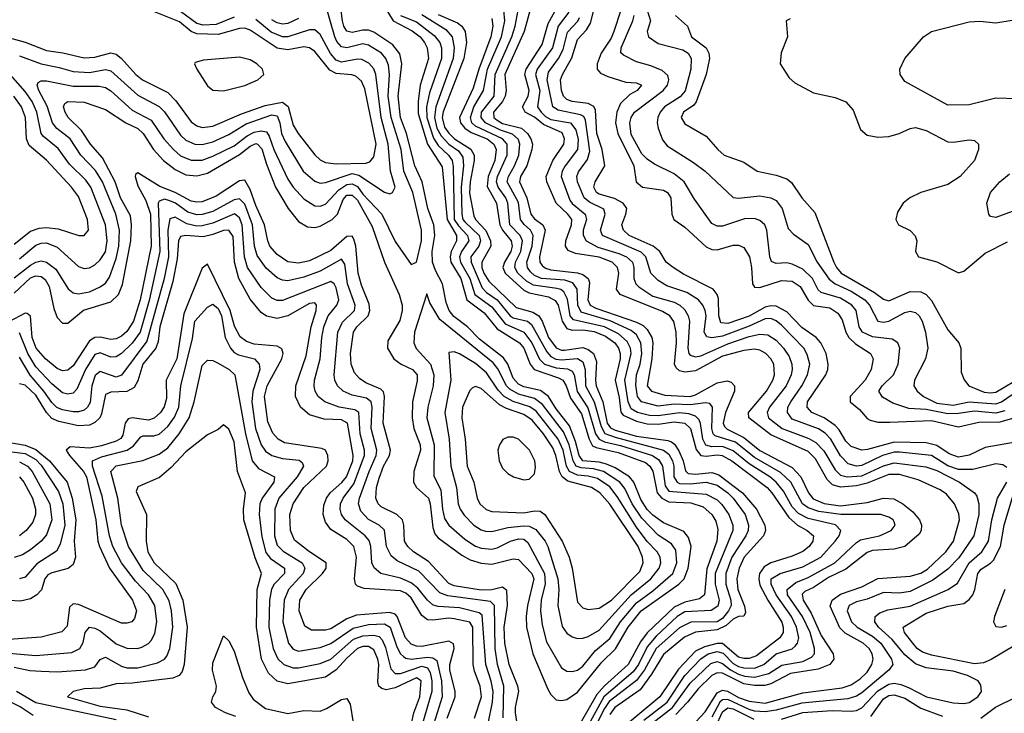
# Model space of a CAD drawing. Header units: inches. Extents: x 884549 to 1028252, y 526810 to 653624.
# Tile 251 of 256: x 911730 to 915401, y 606968 to 609555. Entities that reach past the tile are written whole.
import ezdxf

# ---------------------------------------------------------------- set-up
doc = ezdxf.new("R2010")
doc.units = ezdxf.units.IN
doc.header["$MEASUREMENT"] = 0
doc.layers.add('A9610', color=7, linetype='Continuous')

msp = doc.modelspace()

# ---------------------------------------------------------------- linework, layer by layer
at = {"layer": 'A9610', "color": 5}
for points, elevation in [([(911710, 608535.3), (911770, 608591.9), (911790, 608599), (911810, 608596.5), (911825.3, 608585.3), (911840, 608560), (911857.3, 608477.3), (911870, 608444.4), (911890, 608423.6), (911910, 608422.9), (911968.4, 608471.6), (912070, 608502.5), (912098.8, 608530), (912113.1, 608566.9), (912144, 608730), (912147.5, 608790), (912143.3, 608823.3), (912105.6, 608890), (912085.6, 608950), (912038.9, 609038.9), (911994.6, 609090), (911960.8, 609140.8), (911911.3, 609190), (911899.5, 609210), (911892.9, 609230), (911898.3, 609241.7), (911909.9, 609250.1), (911970, 609246.9), (912050, 609220.3), (912125.3, 609170), (912170, 609148.5), (912190.8, 609130.8), (912229.1, 609070), (912265.7, 609030), (912310, 608995.6), (912350, 608976.3), (912390, 608972.8), (912430, 608982.8), (912550, 609052.2), (912590, 609082.4), (912610, 609092.4), (912616.6, 609090), (912633, 609073), (912650, 609016.4), (912684, 608930), (912730.8, 608850), (912770, 608801.5), (912802.8, 608782.8), (912830, 608779.9), (912850, 608784.8), (912895.6, 608810), (912915.3, 608830), (912936.1, 608883.9), (912950, 608900.4), (912970, 608899.8), (912990, 608881.3), (913043.9, 608783.9), (913090.6, 608650.6), (913144.3, 608530), (913155.7, 608490), (913156.1, 608470), (913147.4, 608432.6), (913102.9, 608357.1), (913101.5, 608330), (913125.4, 608290), (913152.1, 608270), (913194.8, 608250), (913211.8, 608230), (913212.1, 608207.9), (913195.1, 608130), (913193.4, 608070), (913199.9, 608030), (913222.7, 607970), (913224.5, 607950), (913199, 607870), (913198.2, 607830), (913209.6, 607810), (913254.1, 607770), (913260.5, 607750), (913270, 607660.7), (913278.2, 607638.2), (913290, 607622.4), (913378.3, 607558.3), (913410, 607540.2), (913450, 607528.2), (913490, 607525), (913570, 607544.9), (913590, 607542.1), (913639.9, 607490), (913646.4, 607470), (913623.4, 607370), (913618.5, 607330), (913620.2, 607290), (913642.8, 607190), (913698.9, 607058.9), (913710, 607038.6), (913730, 607018.9), (913750, 607016.2), (913770, 607020.3), (913810, 607046.9), (913901.1, 607158.9), (913950.9, 607209.1), (913999.2, 607290), (914047.4, 607350), (914187.8, 607450), (914208, 607470), (914222.9, 607510), (914233.2, 607590), (914223.7, 607623.7), (914206.2, 607646.2), (914130, 607678.7), (914090, 607707.2), (914070, 607728.8), (914045.8, 607765.8), (914020.4, 607830), (914003.4, 607850), (913950, 607883.1), (913917.4, 607897.4), (913890, 607904.6), (913830, 607910), (913815.7, 607930), (913802.2, 607982.2), (913780, 608040), (913730, 608103.4), (913702, 608150), (913671.4, 608171.4), (913610, 608186.1), (913590, 608195.2), (913570, 608217.5), (913550.3, 608270.3), (913534.4, 608294.4), (913443.9, 608363.9), (913399.9, 608410), (913348.4, 608448.4), (913331.1, 608470), (913319.9, 608500.1), (913306.7, 608570), (913279.9, 608619.9), (913269.1, 608650), (913268.4, 608690), (913278.3, 608750), (913273.7, 608790), (913251.3, 608850), (913230.9, 608950), (913202.7, 609010), (913172.3, 609130), (913149.6, 609190), (913141.7, 609270), (913155.1, 609390), (913147.6, 609427.6), (913120.9, 609460.9), (913050, 609507.4), (913030, 609515), (913010, 609515.2), (912970, 609506.6), (912950, 609511.2), (912938.2, 609530), (912933.2, 609550), (912918.4, 609670)], 2720), ([(911670, 609493.7), (911750.9, 609470.9), (911830, 609439.9), (911891.1, 609431.1), (911970, 609411.9), (912010, 609415.1), (912070, 609431.2), (912090, 609426.3), (912110.2, 609410.2), (912163.3, 609350), (912188.2, 609330), (912282.6, 609282.6), (912311.9, 609251.9), (912370, 609173.3), (912390, 609159.1), (912410, 609152.8), (912450, 609157.1), (912556.7, 609203.3), (912645.5, 609234.5), (912710, 609246.5), (912730.7, 609230.7), (912750, 609160.9), (912768.3, 609130), (912830, 609050.1), (912850, 609032.1), (912870, 609021.9), (912910, 609017), (913020.9, 609019.1), (913035.5, 609024.5), (913050, 609042.7), (913058.8, 609090), (913016.8, 609296.8), (913004.8, 609324.8), (912983.7, 609343.7), (912968.9, 609348.9), (912910, 609354.2), (912886, 609366), (912830, 609435.8), (912810, 609449.2), (912790, 609453.2), (912730, 609442), (912690, 609448.3), (912590, 609515.6), (912570, 609522.4), (912550, 609522.3), (912470, 609499.2), (912390, 609502), (912370, 609510.8), (912326, 609546), (912226.7, 609586.7)], 2780), ([(911710, 608592.1), (911770, 608639.8), (911790, 608650.7), (911810, 608655.4), (911830, 608650.4), (911864.9, 608624.9), (911910.8, 608550.8), (911930, 608536), (911950, 608532.8), (911990, 608540.4), (912030, 608558.2), (912050, 608571.8), (912065.3, 608594.7), (912090, 608664), (912099.8, 608710), (912102.2, 608770), (912089.1, 608830), (912038.6, 608950), (912012.7, 608992.7), (911958.5, 609050), (911918.9, 609110), (911868.6, 609148.6), (911853, 609170), (911832.1, 609232.1), (911802.1, 609290), (911795.3, 609310), (911799.6, 609320.4), (911810, 609327), (911830, 609326.4), (911930, 609306.5), (912026.2, 609306.2), (912050, 609301.9), (912070, 609289.7), (912150, 609217.3), (912220, 609180), (912267.6, 609110), (912303.3, 609070), (912330, 609046.9), (912370, 609030.7), (912410, 609031.2), (912450, 609045.4), (912530, 609084), (912578.2, 609121.8), (912604.4, 609135.6), (912630, 609140.5), (912650, 609135.9), (912660.4, 609120.4), (912677.1, 609070), (912730, 608960.4), (912750, 608930.6), (912790, 608886.7), (912830, 608859.9), (912850, 608859.1), (912870, 608867.3), (912919.4, 608920.6), (912950, 608940.6), (912970, 608943), (912990, 608932.4), (913010, 608904.4), (913080.4, 608830), (913130, 608727.1), (913190, 608641.3), (913210, 608650.4), (913227.6, 608730), (913227.9, 608770), (913195.8, 608910), (913162.4, 608990), (913152.4, 609070), (913114.8, 609190), (913103.8, 609270), (913109, 609350), (913105, 609385), (913094.7, 609410), (913078.5, 609430), (913030, 609460.1), (913010, 609464.1), (912950, 609449.9), (912930, 609453.4), (912912.6, 609472.6), (912904.6, 609490), (912870.8, 609610.8)], 2740), ([(912530, 609564), (912462.9, 609537.1), (912414.2, 609534.2), (912390, 609540.4), (912330, 609584.9)], 2760), ([(913087.6, 609607.6), (913122.2, 609550), (913193.6, 609513.6), (913222.9, 609490), (913239.2, 609470), (913249.5, 609449.5), (913254.5, 609410), (913223.4, 609310), (913215.2, 609250), (913215.2, 609204.8), (913250.2, 609090.2), (913305.4, 609005.4), (913324.2, 608810), (913358.4, 608750), (913358.1, 608730), (913339.1, 608690), (913335.3, 608670), (913337.7, 608650), (913374.5, 608590), (913396.7, 608510), (913461.3, 608461.3), (913510, 608401.8), (913593.4, 608350), (913610, 608329.9), (913633.2, 608270), (913648.1, 608250), (913739.4, 608219.4), (913755.4, 608210), (913767.4, 608190), (913783.1, 608143.1), (913824.7, 608084.7), (913853.8, 607990), (913866.1, 607966.1), (913879.5, 607959.5), (913961.1, 607941.1), (914063.2, 607903.2), (914079.7, 607890), (914090.9, 607870.9), (914107.2, 607790), (914124.3, 607770), (914150, 607757.1), (914232.9, 607752.9), (914278.5, 607738.5), (914310.6, 607710), (914324.9, 607684.9), (914333.3, 607653.3), (914329.1, 607610), (914292.3, 607507.7), (914282.9, 607410), (914265.2, 607394.8), (914210, 607382.4), (914170, 607363.8), (914070, 607268.5), (914045.1, 607234.9), (913998.1, 607150), (913910, 607071.3), (913881.5, 607038.5), (913820.1, 606930)], 2680), ([(914057.4, 606942.6), (914143.6, 607010), (914210, 607109.8), (914270, 607171.3), (914297.4, 607190), (914330, 607199.1), (914352.3, 607192.3), (914390, 607153.8), (914410, 607143.5), (914430, 607138), (914470, 607137.1), (914504.9, 607150), (914550, 607189.8), (914610, 607209.1), (914621.6, 607218.4), (914630.2, 607229.8), (914635.1, 607250), (914626.6, 607290), (914607.5, 607330), (914549.9, 607410.1), (914531.7, 607450), (914531.5, 607470), (914565.5, 607490), (914650, 607514.4), (914716.9, 607550), (914770.7, 607610), (914785.6, 607630), (914791.9, 607650), (914771.2, 607671.2), (914670, 607694.4), (914633.6, 607713.6), (914610, 607738.6), (914577.3, 607797.3), (914551, 607830), (914527.1, 607850), (914450, 607898.3), (914390, 607947.2), (914350, 607962.7), (914310, 607961.8), (914287.9, 607967.9), (914277.4, 607990), (914268.9, 608048.9), (914262.9, 608062.9), (914250, 608076), (914224.9, 608084.9), (914190, 608089.3), (914110, 608077.1), (914078.3, 608078.3), (914034, 608090), (914010, 608103.9), (913998.7, 608130), (913985.9, 608210), (914009.8, 608310), (914007.3, 608330), (913995.3, 608355.3), (913962.8, 608382.8), (913910, 608409.3), (913795.3, 608435.3), (913782.6, 608450), (913772.9, 608512.9), (913759.4, 608539.4), (913748.1, 608548.1), (913732.2, 608552.2), (913645.2, 608565.2), (913619.6, 608579.6), (913587.2, 608610), (913576.6, 608630), (913578.9, 608650), (913597.9, 608690), (913605.2, 608730), (913596.5, 608750), (913557.1, 608790), (913550.4, 608870), (913542.2, 608890), (913513.7, 608930), (913507.8, 608950), (913511.7, 608970), (913547.8, 609050), (913548, 609090), (913530.2, 609110), (913430, 609157.6), (913415.7, 609170), (913410.4, 609190), (913423.8, 609230), (913459.2, 609290), (913474.7, 609370), (913526.5, 609490), (913539.4, 609550), (913535.3, 609590)], 2560), ([(914070, 606916.4), (914163.8, 606990), (914230, 607080.9), (914306.4, 607153.6), (914330, 607161.8), (914350, 607154.6), (914380.4, 607130), (914410, 607114.6), (914433.2, 607106.8), (914470, 607102.7), (914523.1, 607116.9), (914571.6, 607148.4), (914650, 607161.8), (914682.7, 607177.3), (914693.5, 607190), (914693.7, 607210), (914676.8, 607270), (914649, 607330), (914593.2, 607410), (914591.3, 607430), (914623.5, 607456.5), (914670, 607475.1), (914769.5, 607530), (914850, 607605.8), (914865, 607615), (914935.6, 607630), (914978.8, 607650), (914994.5, 607670), (914990, 607682.9), (914986.6, 607690), (914970, 607699.9), (914940.7, 607710), (914790.9, 607709.1), (914710, 607721), (914670, 607734.1), (914649, 607750), (914604.5, 607830), (914566.9, 607866.9), (914470, 607922.6), (914399, 607979), (914322.5, 608002.5), (914315.8, 608010), (914310.6, 608030), (914313, 608110), (914303.6, 608123.6), (914286.6, 608126.6), (914230, 608118.4), (914170, 608120.5), (914110, 608113.5), (914048.6, 608130), (914033.2, 608150), (914027.7, 608192.3), (914030.2, 608230), (914042.8, 608270), (914049, 608310), (914046.1, 608350), (914030, 608379.1), (914010, 608395.6), (913931.5, 608431.5), (913824, 608464), (913810.6, 608490), (913808.9, 608550), (913792.9, 608572.9), (913763, 608583), (913675.4, 608590), (913650, 608601.3), (913634.3, 608614.3), (913623.5, 608630), (913621.2, 608650), (913640.7, 608710), (913644.4, 608750), (913634.7, 608770), (913610.8, 608790.8), (913597.8, 608810), (913590, 608873.2), (913548.1, 608950), (913552, 608970), (913575.2, 609010), (913591.1, 609050), (913594.9, 609090), (913590, 609106.1), (913589, 609109), (913568, 609128), (913523.1, 609143.1), (913466.5, 609170), (913450.6, 609190), (913451.5, 609210), (913498.5, 609270), (913502.9, 609350), (913564.9, 609490), (913577.2, 609530), (913588.4, 609590)], 2540), ([(913638.7, 609610), (913611.3, 609510), (913539, 609350), (913544.1, 609290), (913540.5, 609270), (913530, 609249.5), (913497.1, 609210), (913498.4, 609190), (913510, 609180), (913530, 609167.6), (913600.6, 609150), (913623.4, 609130), (913635.9, 609110), (913641.7, 609090), (913640, 609070), (913620.3, 609010), (913597.3, 608970), (913593.6, 608950), (913621, 608890), (913635.3, 608830), (913650, 608811.9), (913680.9, 608790), (913689.2, 608770), (913668, 608670), (913669.4, 608650), (913677.9, 608637.9), (913690, 608627.5), (913710, 608621.5), (913810, 608611.2), (913830, 608605.1), (913850.1, 608590.1), (913854.7, 608574.7), (913848.3, 608510), (913856.8, 608490), (913878.4, 608478.4), (914030, 608427.3), (914054.1, 608414.1), (914070, 608399.3), (914086.5, 608370), (914090.4, 608350), (914086.6, 608290), (914070, 608190), (914085.6, 608170), (914135.1, 608155.1), (914230, 608149.8), (914250, 608156.1), (914330, 608201), (914368.3, 608208.3), (914382.8, 608202.8), (914395.5, 608190), (914395.3, 608170), (914361.3, 608090), (914352.8, 608050), (914357.5, 608037.5), (914367.4, 608027.4), (914430, 607996.9), (914490, 607947.9), (914610, 607884.9), (914642.1, 607850), (914670.7, 607790), (914688.1, 607768.1), (914730, 607751), (914790, 607742.2), (914890, 607754.9), (914950, 607770.6), (914988.5, 607768.5), (915023.2, 607750), (915060.1, 607720.1), (915084.6, 607690), (915092.1, 607670), (915091, 607650), (915083.2, 607636.8), (915030, 607590.5), (914990, 607580.7), (914910, 607575.6), (914890, 607568.5), (914810, 607505.3), (914745.7, 607474.3), (914690, 607437.3), (914657.2, 607422.8), (914647, 607413), (914651.7, 607390), (914681.5, 607341.5), (914718.2, 607258.2), (914762.7, 607190), (914764.8, 607170), (914750.4, 607150), (914706.4, 607133.6), (914603.5, 607116.5), (914530, 607078), (914507.6, 607072.4), (914470, 607071.9), (914430, 607078.7), (914350, 607118.4), (914330, 607119.9), (914310.8, 607109.2), (914259.7, 607060.3), (914220.2, 607010), (914176, 606964)], 2520), ([(914199.2, 606880.8), (914285.9, 606974.1), (914330, 607044.3), (914350, 607054.9), (914369.1, 607050.9), (914410, 607027.7), (914450, 607013.3), (914510, 607006.4), (914650, 607044.3), (914796.2, 607063.8), (914830, 607074.9), (914863.5, 607096.5), (914890, 607122), (914907.6, 607150), (914911.6, 607170), (914908.3, 607190), (914896.6, 607210), (914874.9, 607230), (914807.7, 607267.7), (914787.5, 607287.5), (914752, 607368), (914759.1, 607390), (914790, 607412.1), (914870, 607439.8), (914930, 607470.9), (915050, 607479.2), (915090, 607491.2), (915114.5, 607505.5), (915183.4, 607570), (915212, 607610), (915233.4, 607690), (915231.6, 607711.6), (915215.4, 607750), (915185.9, 607785.9), (915162.2, 607802.2), (915079.5, 607839.5), (915010, 607858.8), (914970, 607858.4), (914890, 607826), (914850, 607817.1), (914790, 607811.4), (914760.8, 607820.8), (914740.5, 607840.5), (914697.1, 607917.1), (914670, 607944.9), (914530, 608006.6), (914449.1, 608070), (914447, 608090), (914514.2, 608170), (914538.4, 608210), (914544.8, 608230), (914541.4, 608270), (914530.6, 608290.6), (914511.9, 608310), (914490, 608322.2), (914470, 608326.2), (914430, 608321.6), (914350, 608299.7), (914250, 608245.9), (914210, 608240.8), (914190, 608245.5), (914177.1, 608257.1), (914171.6, 608270), (914178.7, 608350), (914177.4, 608390), (914168.7, 608428.7), (914153.8, 608450), (914126.5, 608466.5), (913968.9, 608530), (913955.4, 608550), (913963.6, 608610), (913959.4, 608630), (913939.5, 608650), (913890, 608669.2), (913802.6, 608682.6), (913774.4, 608694.4), (913765.3, 608710), (913766.5, 608730), (913788, 608790), (913788.3, 608810), (913773.2, 608830), (913730.2, 608870), (913695.8, 608950), (913692.5, 608970), (913718.1, 609030), (913758.2, 609090), (913761.9, 609110), (913752.3, 609132.3), (913683.3, 609163.3), (913650, 609190.5), (913614.9, 609210), (913604.4, 609230), (913625.4, 609270), (913629.5, 609290), (913613.6, 609350), (913618.4, 609370), (913677.7, 609462.3), (913699.8, 609540.2), (913739.3, 609610)], 2480), ([(913777, 609583), (913737.6, 609530), (913716.7, 609450), (913659.4, 609370), (913652.9, 609350), (913669, 609290), (913661, 609230), (913674, 609210), (913690, 609194), (913710, 609182.8), (913784, 609170), (913804.1, 609144.1), (913811.8, 609108.2), (913809.9, 609070), (913763.6, 609010), (913752, 608990), (913748.8, 608970), (913781.8, 608881.8), (913789.7, 608869.7), (913838.3, 608830), (913842.9, 608810), (913831.4, 608770), (913830.6, 608750.6), (913841.8, 608730), (913885.9, 608705.9), (913963.3, 608683.3), (913992.4, 608670), (914014.3, 608650), (914020.2, 608630), (914020.4, 608590), (914027.5, 608570), (914038.7, 608558.7), (914090, 608524), (914170, 608501), (914191.8, 608490), (914210, 608473), (914222.4, 608450), (914226.7, 608430), (914221.5, 608330), (914224.8, 608310), (914230, 608304), (914250, 608297.6), (914270, 608301.2), (914370, 608346.3), (914450, 608373.7), (914490, 608382.4), (914519.1, 608379.1), (914550, 608359.9), (914578.3, 608330), (914598.4, 608298.4), (914608.3, 608270), (914609.6, 608250), (914606.9, 608230), (914587.9, 608190), (914525.3, 608110), (914516.6, 608090), (914522.1, 608070), (914572.8, 608030), (914672.6, 607992.6), (914698.4, 607978.4), (914727.6, 607947.6), (914770, 607876.5), (914790, 607856.6), (914815.3, 607850), (914870, 607854.1), (914950, 607891), (914990, 607902.2), (915107.8, 607887.8), (915150, 607873.7), (915233.9, 607830), (915290.3, 607790.3), (915298.6, 607778.6), (915305.4, 607750), (915305.5, 607710), (915287, 607630), (915231.7, 607548.3), (915190, 607505.9), (915134.9, 607465.1), (915050, 607423.1), (915010, 607415.9), (914950, 607418.5), (914890, 607393.9), (914850, 607384.1), (914822.7, 607370), (914815.2, 607350), (914831.5, 607310), (914852.1, 607290), (914910, 607255.8), (914941.2, 607230), (914980.3, 607170), (914985.1, 607150), (914971.8, 607130), (914870, 607045.3), (914850, 607032.8), (914817.3, 607022.7), (914645.8, 607005.8), (914550, 606980.1), (914510, 606974.5), (914470, 606976.7), (914450, 606983.2), (914370, 607019.9), (914350, 607018.7), (914340.7, 607010), (914310, 606954.3)], 2460), ([(915450, 607981.2), (915330, 607959.3), (915270, 607930.4), (915230, 607923.1), (915195.5, 607935.5), (915150, 607967), (915110, 607977.5), (914990, 607978.9), (914891.5, 607951.5), (914870, 607949.6), (914830, 607963.8), (914810, 607983.7), (914785.3, 608025.3), (914770, 608041.5), (914730, 608069.7), (914683.8, 608090), (914665.9, 608110), (914666.9, 608130), (914735.6, 608230), (914743.3, 608250), (914744.8, 608270), (914736.5, 608310), (914716.8, 608350), (914700.1, 608370), (914646.4, 608406.5), (914590, 608465.2), (914550, 608486.5), (914530, 608487.8), (914510, 608482.4), (914450, 608448.6), (914370, 608421.8), (914344.5, 608424.5), (914336.7, 608450), (914335.3, 608515.3), (914330.5, 608530.5), (914315.8, 608550), (914205.3, 608605.3), (914166, 608630), (914140.7, 608650), (914116.2, 608690), (914092.4, 608710), (914003, 608750), (913981.2, 608770), (913974.7, 608790), (913990.3, 608830), (913993.3, 608850), (913979.9, 608870), (913948.3, 608888.3), (913890, 608903.5), (913880.1, 608910), (913870.9, 608930), (913876, 608950), (913912, 609010), (913901.5, 609070), (913881.4, 609130), (913877.1, 609217.1), (913870.8, 609230.8), (913850, 609241.5), (913790, 609250), (913770, 609257.5), (913758.1, 609270), (913750.6, 609290), (913747, 609330), (913753.6, 609350), (913788.2, 609411.8), (913810, 609481.2), (913843.2, 609516.8), (913858.4, 609541.6), (913875.1, 609610)], 2420), ([(913970.7, 609590), (913945.1, 609510), (913934.7, 609485.3), (913898, 609430), (913883.3, 609390), (913882.9, 609370), (913895.6, 609355.6), (913922.6, 609342.6), (913990, 609322.1), (914030, 609318.8), (914048.6, 609310), (914032.1, 609290), (914004.5, 609275.5), (913970, 609241.8), (913956.1, 609210), (913951.4, 609170), (913960.3, 609130), (914020.2, 609010), (914028.1, 608950), (914052.5, 608930), (914130, 608918.4), (914145.2, 608910), (914157.7, 608890), (914160.9, 608830), (914168.6, 608810), (914210, 608780.4), (914290, 608707.7), (914310, 608697.4), (914330, 608696.2), (914390, 608713.7), (914410, 608713.4), (914430, 608704.8), (914450.6, 608670.6), (914458.5, 608630), (914462.3, 608570), (914470, 608556.7), (914490, 608555.8), (914570, 608581.8), (914610, 608579.1), (914640.2, 608560.2), (914670, 608508.8), (914689.5, 608489.5), (914750, 608480.1), (914780.6, 608460.6), (914796, 608436), (914810.2, 608390), (914821.7, 608370), (914846.3, 608346.3), (914901.9, 608310), (914912.4, 608290), (914904.4, 608250), (914882.4, 608210), (914825.7, 608150), (914826.3, 608130), (914861.6, 608101.6), (914890, 608067.8), (914901, 608061), (914930, 608054.4), (914974.1, 608054.1), (915130, 608060.7), (915230, 608036.2), (915306.1, 608053.9), (915385.3, 608054.7), (915450, 608074.4)], 2380), ([(914063.3, 609610), (914082, 609550), (914069.1, 609510), (914074.6, 609490), (914110, 609465.5), (914202.6, 609442.6), (914222.5, 609430), (914233.6, 609410), (914232.1, 609370), (914211.1, 609288.9), (914192.6, 609267.4), (914134.6, 609230), (914118.2, 609210), (914109.4, 609190), (914106.9, 609170), (914110.6, 609150.6), (914126.6, 609106.6), (914143.7, 609083.7), (914242.6, 609022.6), (914285.9, 608990), (914390, 608891.3), (914410, 608889), (914490, 608897.7), (914530, 608890.8), (914550, 608880.5), (914572.2, 608850), (914595.4, 608775.4), (914614.5, 608754.5), (914670, 608715.8), (914703.4, 608650), (914747.7, 608587.7), (914769.9, 608570), (914830, 608542.3), (914881.3, 608510), (914898.4, 608490), (914930, 608430.5), (914950, 608426.3), (914970, 608430.6), (915030, 608462.5), (915050, 608467.4), (915070, 608462.5), (915084.1, 608450), (915095.2, 608430), (915107.5, 608390), (915116.2, 608330), (915107.7, 608290), (915066.5, 608210), (915064.1, 608190), (915075.9, 608170), (915100.2, 608150), (915150, 608125.3), (915210, 608117.8), (915270.4, 608129.6), (915370, 608122.9), (915390.3, 608129.7), (915450, 608170.6)], 2340), ([(911730, 609419.2), (911810, 609389.5), (911876.8, 609376.8), (911930, 609361), (911990, 609357.2), (912050, 609368.5), (912070, 609363.8), (912170, 609273.2), (912250.5, 609230.5), (912270.4, 609210.4), (912330, 609124.1), (912350, 609104.9), (912383.1, 609090), (912410, 609089.2), (912450, 609099.4), (912510, 609126.6), (912574, 609166), (912670, 609199.7), (912690, 609195.5), (912700.3, 609170), (912706, 609130), (912720.4, 609100.4), (912787.5, 608990), (912830, 608952.5), (912850, 608945.2), (912870, 608947.8), (912970, 608980.6), (912994.8, 608974.8), (913090, 608911.6), (913110, 608905.1), (913120.4, 608910), (913130.3, 608930), (913113, 608990), (913104.5, 609090), (913078.4, 609190), (913058.5, 609350), (913050, 609371.6), (913032.3, 609392.3), (913005.6, 609405.6), (912990, 609407), (912930, 609396.4), (912910, 609404.1), (912888.8, 609428.8), (912850, 609499.9), (912830, 609516.1), (912810, 609517.1), (912730, 609490.7), (912710, 609490.7), (912668.3, 609508.3), (912610, 609555.2)], 2760), ([(912770, 609559.5), (912730, 609540.2), (912710, 609538.3), (912690, 609542.8), (912670, 609554.6)], 2740), ([(913149.5, 609570), (913210, 609547), (913275.9, 609495.9), (913296.4, 609470), (913303.2, 609450), (913303.1, 609410), (913258.1, 609281.9), (913246.9, 609230), (913247.7, 609190), (913272.3, 609112.3), (913290, 609085.9), (913329.4, 609050), (913342.5, 609030), (913346.7, 609006.7), (913350, 608810), (913365.5, 608785.5), (913399.7, 608750), (913404.1, 608730), (913377.1, 608690), (913370, 608670), (913374, 608650), (913407.9, 608590), (913427.5, 608530), (913490, 608483.4), (913540.5, 608420.5), (913610, 608389.4), (913639.9, 608350), (913668.6, 608288.6), (913686.4, 608270), (913730, 608256.2), (913772.7, 608252.7), (913790, 608244), (913797.7, 608230), (913808.7, 608168.7), (913847.8, 608107.8), (913877, 608010), (913890, 607990), (913910, 607980.3), (913970, 607966.9), (914089.3, 607929.3), (914112.9, 607912.9), (914127.1, 607890), (914136, 607816), (914150, 607796.7), (914290, 607786.1), (914330, 607764.7), (914347.5, 607747.5), (914373.4, 607710), (914389.4, 607670), (914388.6, 607650), (914322.8, 607490), (914323.4, 607450), (914337.8, 607390), (914332.5, 607367.5), (914308.7, 607351.3), (914210, 607346.6), (914181.4, 607330), (914103.5, 607256.5), (914070, 607215.7), (914037, 607150), (914017.4, 607122.6), (913907.9, 607030), (913850, 606923.4)], 2660), ([(913230, 609573.6), (913318.4, 609518.4), (913342.6, 609490), (913350.4, 609450), (913346.5, 609410), (913281.1, 609230), (913276.4, 609190), (913285.3, 609150), (913301.4, 609121.4), (913330, 609090.9), (913366.1, 609066.1), (913382.4, 609042.4), (913385.1, 609010), (913376.4, 608930), (913378.4, 608830), (913382.7, 608810), (913390, 608800.4), (913443.4, 608750), (913448.3, 608730), (913441.7, 608710), (913412.7, 608670), (913413.4, 608650), (913454.4, 608554.4), (913470, 608537.9), (913510.2, 608510), (913559.3, 608450), (913570, 608443.3), (913623.4, 608430), (913638.6, 608418.6), (913695.8, 608315.8), (913710, 608299.3), (913729.3, 608289.3), (913750, 608286.9), (913810, 608291.9), (913830, 608279.2), (913838.9, 608250), (913840.1, 608190), (913871.4, 608130), (913898.1, 608038.1), (913912, 608012), (913950, 607997.4), (914130.1, 607950.1), (914150, 607934.3), (914164.3, 607910), (914169.1, 607890), (914169, 607850), (914181.1, 607830), (914190, 607825.6), (914230, 607823.9), (914290, 607830.2), (914330, 607818.8), (914370, 607790.6), (914390.5, 607770), (914434.7, 607710), (914447.1, 607670), (914446.1, 607650), (914437.7, 607630), (914384.9, 607550), (914362.6, 607490), (914362.7, 607450), (914382, 607390), (914382.6, 607370), (914373.3, 607350), (914350, 607322.2), (914330, 607309.6), (914232.3, 607307.7), (914190, 607286.9), (914103.6, 607210), (914059.2, 607130), (914029.6, 607090.4), (913928.1, 607011.9), (913910, 606986.6), (913871.8, 606910)], 2640), ([(913290, 609573.4), (913362.6, 609542.6), (913379.1, 609530), (913390.5, 609510), (913395.7, 609470), (913386.1, 609410), (913308.7, 609211.3), (913304.7, 609190), (913313.7, 609153.7), (913330, 609131), (913350.7, 609110.7), (913412.1, 609072.1), (913424.2, 609050), (913424.8, 609030), (913409, 608950), (913407.7, 608907.7), (913423.6, 608823.6), (913429.9, 608810), (913468.1, 608768.1), (913486, 608730), (913486.6, 608710), (913452.7, 608650), (913453.7, 608630), (913461, 608610), (913479.3, 608579.3), (913581.6, 608481.6), (913643.7, 608463.7), (913665.6, 608450), (913678.1, 608430), (913701.8, 608370), (913730, 608330.9), (913750, 608321.8), (913761.8, 608321.8), (913830, 608331.8), (913850, 608325.4), (913869.9, 608310), (913880.3, 608280.3), (913876.6, 608210), (913879.9, 608190), (913903.8, 608130), (913920.7, 608050), (913932.8, 608032.8), (913950, 608023.8), (914030, 608001.3), (914146, 607986), (914160.2, 607980.2), (914172, 607972), (914187.6, 607947.6), (914203.8, 607910), (914212.8, 607872.8), (914222.8, 607862.8), (914250, 607860.3), (914310, 607866), (914337.1, 607857.1), (914424.4, 607790), (914477.7, 607730), (914508.6, 607670), (914510.3, 607650), (914502.8, 607630), (914431, 607550), (914412.5, 607510), (914403.8, 607470), (914407.2, 607430), (914432, 607368), (914435.5, 607344.5), (914429.9, 607330.1), (914410, 607329.1), (914390, 607319.4), (914364, 607296), (914330, 607279.8), (914250, 607270.4), (914208.1, 607251.9), (914130, 607187.4), (914085.9, 607114.1), (914043.9, 607056.1), (913948.7, 606990), (913930, 606964.3)], 2620), ([(913490, 609558.5), (913494, 609530), (913487, 609490), (913441.7, 609370), (913421.1, 609298.9), (913370.2, 609190), (913374, 609170), (913389.3, 609150), (913413.9, 609133.9), (913473.5, 609110), (913498.4, 609090), (913506.7, 609070), (913501.3, 609030), (913477.3, 608970), (913473.2, 608933.2), (913507.4, 608870), (913520.4, 608790), (913530.3, 608770), (913562.4, 608730), (913565.8, 608710), (913560.8, 608690), (913537.1, 608650), (913532, 608630), (913540.7, 608610), (913610, 608545.9), (913630, 608536), (913701.1, 608521.1), (913727.1, 608507.1), (913737.2, 608490), (913752.8, 608430), (913770, 608403.3), (913790, 608397), (913830, 608398.2), (913871.4, 608391.4), (913914.5, 608374.5), (913948.4, 608350), (913962.4, 608330), (913968.5, 608310), (913968.3, 608290), (913950.6, 608210), (913965.4, 608145.4), (913971.4, 608091.4), (913980.6, 608080.6), (914030, 608057.1), (914070, 608047.7), (914110, 608046.2), (914170, 608055.2), (914210, 608049.7), (914230.8, 608030), (914252.6, 607952.6), (914269.4, 607930), (914290, 607926.7), (914330, 607931.9), (914349.2, 607929.2), (914384.9, 607910), (914516.6, 607810), (914534.8, 607790), (914597.9, 607697.9), (914630, 607670.2), (914666.6, 607650), (914689.9, 607630), (914687.1, 607610), (914673.9, 607590), (914650, 607571.2), (914610, 607553.8), (914530, 607529.8), (914505.9, 607514.1), (914488.4, 607490), (914485.4, 607470), (914490, 607445.6), (914519, 607390), (914571.4, 607308.6), (914577.1, 607290), (914576.7, 607270), (914564.5, 607250), (914477.5, 607182.5), (914450, 607172.9), (914430, 607172.2), (914410, 607178), (914350, 607229), (914330, 607228.5), (914283.1, 607216.9), (914250, 607200.6), (914186.6, 607133.4), (914116.7, 607030), (913990, 606924.3)], 2580), ([(915410, 607884.8), (915395, 607895), (915370, 607898.7), (915283.1, 607876.9), (915230, 607877.9), (915190, 607891.7), (915130, 607929.3), (915010, 607942.3), (914990, 607941.5), (914947.4, 607930), (914870, 607892.2), (914849.4, 607889.4), (914818.9, 607898.9), (914790, 607927.8), (914754.2, 607990), (914733.3, 608013.3), (914708.5, 608028.5), (914610, 608065.6), (914592.8, 608090), (914594.5, 608110), (914605, 608130), (914646.2, 608190), (914667.5, 608230), (914676, 608270), (914666.5, 608306.5), (914653, 608330), (914570, 608416.2), (914550, 608431.7), (914530, 608439.9), (914510, 608439.1), (914450, 608411.4), (914350, 608374.6), (914310, 608368.5), (914292, 608372), (914282.6, 608390), (914289.1, 608450), (914285.8, 608470), (914277.1, 608490), (914260.4, 608510), (914217.8, 608537.8), (914142.4, 608562.4), (914110, 608581.6), (914083, 608610), (914065.1, 608670), (914047.2, 608687.2), (913903.4, 608750), (913895.6, 608770), (913912.9, 608830), (913907.9, 608847.9), (913854, 608874), (913834.2, 608890), (913810.2, 608950), (913807.8, 608970), (913813.3, 608986.7), (913846.7, 609033.3), (913855.5, 609064.5), (913839.8, 609179.8), (913833, 609193), (913820.4, 609200.4), (913737.5, 609217.5), (913717.9, 609230), (913697, 609330), (913701.6, 609358.4), (913739, 609410), (913756.7, 609443.3), (913772.2, 609507.8), (913810.7, 609549.2), (913817.4, 609562.6)], 2440), ([(915403.2, 608096.8), (915370, 608087.2), (915290, 608095.2), (915230, 608085.8), (915190, 608085.1), (915110, 608100.9), (915044.5, 608104.5), (914985, 608125), (914946.6, 608146.6), (914933, 608170), (914946, 608190), (914987.5, 608230), (915004.8, 608270), (915010.9, 608330), (915004.2, 608350), (914983.3, 608363.3), (914910, 608372.3), (914872.3, 608390), (914859.6, 608410), (914848.3, 608470), (914832.8, 608490), (914790, 608516.3), (914718, 608538), (914707.4, 608547.4), (914685.6, 608590), (914650, 608624.3), (914610, 608643.3), (914590, 608647.7), (914550, 608646), (914533, 608653), (914526.3, 608670), (914516.1, 608770), (914508.1, 608790), (914490, 608806.1), (914470, 608813), (914431.9, 608811.9), (914350, 608784.7), (914330, 608784.4), (914310, 608794.7), (914245.9, 608885.9), (914207.5, 608950), (914170, 608980.3), (914096.4, 609016.4), (914070, 609034.6), (914050, 609054.3), (914010, 609126.7), (914005.2, 609170), (914010.3, 609190), (914022.8, 609210), (914129, 609290), (914145.2, 609310), (914150.6, 609330), (914147, 609347), (914124.9, 609364.9), (914083, 609383), (914030, 609398), (913981.7, 609421.7), (913971.5, 609431.5), (913972.9, 609450), (914016.5, 609550), (914020.9, 609570)], 2360), ([(914175.4, 609570), (914219.8, 609530), (914234.7, 609490), (914290, 609450), (914299.9, 609430), (914301.5, 609410), (914289, 609350), (914251.7, 609248.3), (914243.8, 609236.2), (914204.5, 609210), (914196.2, 609190), (914210, 609166.6), (914290, 609120.5), (914332.5, 609070), (914356.2, 609050), (914430, 609023.2), (914479.7, 608990), (914550, 608974.9), (914590, 608961.2), (914608.1, 608948.1), (914646.5, 608890), (914695.1, 608835.1), (914765.6, 608650), (914775.4, 608630), (914792.9, 608610), (914917.3, 608537.3), (914950, 608512.6), (914970, 608506), (915050, 608540.6), (915090, 608539.4), (915110, 608529.9), (915130, 608508), (915190, 608398), (915231.6, 608350), (915239.3, 608330), (915240.2, 608240.2), (915251.6, 608211.6), (915269, 608189), (915325.7, 608165.7), (915350, 608162.7), (915370, 608165.8), (915470, 608225.1)], 2320), ([(914602.8, 609557.2), (914587.8, 609550), (914593, 609490), (914568.5, 609431.5), (914565.1, 609390), (914598.3, 609338.3), (914619.6, 609319.6), (914690, 609281.5), (914770, 609264.2), (914810, 609247.9), (914837.3, 609217.3), (914864.5, 609144.5), (914890, 609124.4), (914930, 609116.1), (914970, 609119.3), (915008.5, 609130), (915050, 609149.2), (915070, 609152), (915110, 609140.9), (915190, 609099.5), (915210, 609097.3), (915270, 609106.9), (915290, 609103.6), (915305.1, 609090), (915305.1, 609070), (915289.7, 609030), (915236.1, 608970), (915190, 608939.5), (915090, 608910.6), (915048.6, 608890), (915023.5, 608870), (915003.3, 608836.7), (914996.8, 608810), (915006, 608790), (915050, 608768.6), (915068.3, 608748.3), (915074.6, 608730), (915069.8, 608689.8), (915080.5, 608670), (915150, 608651.8), (915230, 608610.4), (915250, 608617.5), (915330, 608684.6), (915413.2, 608726.8)], 2280), ([(915450, 609259.3), (915370, 609261.4), (915270, 609237.4), (915190, 609235.5), (915030, 609323.5), (915013.3, 609350), (915011.6, 609370), (915029.6, 609410), (915099.7, 609490), (915130, 609510.2), (915270, 609546.3), (915310, 609549), (915370, 609542.7), (915430, 609552.7)], 2260), ([(911730, 608663.1), (911790, 608713.6), (911810, 608721.6), (911830, 608722.1), (911870, 608706.9), (911950, 608634.8), (911970, 608626.8), (911990, 608629.6), (912010, 608640.7), (912030, 608659.6), (912050, 608688.9), (912056.8, 608730), (912049.7, 608790), (911995.1, 608930), (911976.3, 608956.3), (911916, 609016), (911874, 609074), (911818.4, 609118.4), (911810.4, 609130.4), (911794.3, 609210), (911776.6, 609250), (911750, 609287), (911677, 609370)], 2760), ([(911710, 608717.3), (911770, 608766.1), (911802.2, 608777.8), (911830, 608780.1), (911874.2, 608774.2), (911950.5, 608749.5), (911970.4, 608749.6), (911986.3, 608770), (911983.4, 608810), (911950, 608895.3), (911923.7, 608930), (911830, 609030.4), (911765.3, 609085.3), (911756, 609110), (911751.5, 609190), (911736.3, 609230), (911708.4, 609270)], 2780), ([(913591.5, 606890), (913578.7, 606970), (913578.5, 606990), (913591, 607051), (913587.5, 607070), (913554.4, 607150), (913538.9, 607230), (913536, 607290), (913548.3, 607370), (913546.6, 607426.6), (913530, 607438.5), (913490, 607428.7), (913450, 607427.5), (913350, 607443.5), (913330, 607452.1), (913254.8, 607534.8), (913198.2, 607570), (913176.8, 607590), (913164.3, 607610), (913162.9, 607670), (913157.6, 607690), (913136.2, 607710), (913078.2, 607738.2), (913066.6, 607750), (913058.1, 607770), (913060.8, 607810), (913070, 607844.8), (913086.8, 607890), (913108.4, 607930), (913113.2, 607950), (913085.6, 608050), (913090.3, 608150), (913086.7, 608166.7), (913076.9, 608176.9), (913021.2, 608201.2), (912997.2, 608217.2), (912977.9, 608237.9), (912965.8, 608270), (912963.4, 608310), (912974.2, 608390), (912987.5, 608410), (913028.8, 608450), (913035.7, 608470), (913033.4, 608493.4), (913004.2, 608564.2), (912991.8, 608610), (912983.2, 608710), (912976.3, 608736.3), (912970, 608747.3), (912950, 608745.7), (912890, 608694.1), (912810, 608655.9), (912770, 608646.4), (912730, 608651.3), (912690, 608679.2), (912662.9, 608710), (912654.7, 608730), (912643.4, 608790), (912610, 608861.6), (912590, 608922), (912570, 608955.8), (912550, 608954.2), (912463, 608897), (912410, 608876), (912390, 608874.3), (912370, 608878.5), (912310, 608909.7), (912252.2, 608932.2), (912170, 608983), (912162.5, 608977.5), (912160.7, 608970), (912170, 608934.6), (912200.9, 608880.9), (912218.2, 608830), (912220, 608710), (912179.9, 608510), (912154.1, 608430), (912130, 608391.6), (912110, 608374.4), (912090, 608364.5), (912070, 608362.4), (912030, 608371.1), (912010.1, 608370.1), (911990, 608357.4), (911930, 608263.9), (911910, 608247.4), (911890, 608245.5), (911870, 608254), (911825.8, 608290), (911791.9, 608330), (911776.7, 608370), (911770, 608449.2), (911758.6, 608458.6), (911750, 608460.8), (911690, 608427.9)], 2680), ([(915481.8, 608858.2), (915370, 608816.9), (915350, 608820.9), (915342.9, 608830), (915336.3, 608870), (915349.8, 608910), (915383.8, 608950), (915420.5, 608979.5)], 2260), ([(913532.1, 606952.1), (913534.6, 607070), (913511.3, 607150), (913502.5, 607210), (913500.9, 607370), (913484.8, 607384.8), (913326.1, 607406.1), (913297.1, 607417.1), (913217.9, 607497.9), (913137.4, 607537.4), (913115.5, 607555.5), (913097.4, 607590), (913090.8, 607650.8), (913070.7, 607670), (913030, 607691.6), (913001.6, 607721.6), (912993, 607750), (912997.4, 607770), (913032.5, 607870), (913058.7, 607930), (913061.6, 607950), (913041.1, 608030), (913044.6, 608110), (913039.9, 608130), (913022.9, 608142.9), (912970, 608154.6), (912936.1, 608170), (912914.6, 608190), (912905.2, 608210), (912902.6, 608230), (912916.7, 608390), (912933.8, 608426.2), (912978.2, 608470), (912980.6, 608490), (912952.8, 608570), (912942.6, 608642.6), (912930, 608661.9), (912850, 608617.2), (912790, 608594.1), (912730, 608580.9), (912710, 608583), (912690, 608592.2), (912648.6, 608628.6), (912615.2, 608675.2), (912605.4, 608710), (912597.9, 608790), (912570, 608867.2), (912550, 608886.5), (912530, 608882.3), (912450, 608839), (912410, 608827.9), (912390, 608827), (912357.3, 608837.3), (912310.5, 608870.5), (912290, 608879.6), (912270, 608884.8), (912250, 608877.8), (912246.9, 608870), (912253.2, 608690), (912212.9, 608507.1), (912179, 608390), (912150, 608348), (912110, 608309.7), (912090, 608297.9), (912070, 608296.6), (912030, 608313), (912010, 608306.5), (911975.7, 608250), (911943.5, 608176.5), (911930, 608162), (911910, 608157.8), (911890, 608163.7), (911850, 608197.2), (911790, 608260.8), (911760.3, 608310), (911730, 608386.8)], 2660), ([(913476.3, 606930), (913492.5, 607010), (913495.4, 607050), (913488.4, 607088.4), (913468.1, 607150), (913453.9, 607333.9), (913443.6, 607343.6), (913370, 607361.8), (913290, 607366.4), (913271.4, 607371.4), (913250, 607390.1), (913214.6, 607434.6), (913190, 607454.8), (913150, 607472.9), (913077.1, 607490), (913051.3, 607511.3), (913043.4, 607530), (913039, 607590), (913032.7, 607612.7), (913018.7, 607630), (912944, 607690), (912930.5, 607710), (912925.3, 607730), (912926.8, 607750), (912935.7, 607770), (912975.5, 607824.5), (913015.8, 607930), (913015.3, 607950), (912999.2, 608010), (912994.9, 608090), (912980.1, 608100.1), (912921.8, 608110), (912868.1, 608130), (912843.3, 608150), (912831.4, 608170), (912828.1, 608188.1), (912829.4, 608210), (912850.3, 608290), (912856.5, 608370), (912864.2, 608410), (912879.6, 608450), (912913, 608490), (912919.7, 608510), (912910, 608554.4), (912902, 608570), (912890, 608578.5), (912710, 608507.3), (912690, 608507.8), (912670, 608516.6), (912630, 608556.4), (912579.8, 608630), (912568.4, 608670), (912559.6, 608790), (912550, 608816), (912530.7, 608830.7), (912450, 608796.5), (912410, 608785.9), (912390, 608784.9), (912353, 608793), (912310, 608818.2), (912290, 608812.1), (912282.6, 608770), (912284.5, 608670), (912268.6, 608590), (912204.4, 608355.6), (912110, 608229.3), (912090, 608221.7), (912030, 608242.3), (912012.1, 608227.9), (911998.9, 608190), (911992.7, 608127.3), (911983.1, 608110), (911970, 608098.5), (911950, 608092.1), (911930, 608092.1), (911890, 608099.9), (911869.1, 608109.1), (911850, 608127.3), (911820, 608170), (911769.3, 608229.3), (911730, 608296.6)], 2640), ([(913425.8, 606950), (913452.3, 607030), (913446.7, 607070), (913425.4, 607125.4), (913420.7, 607150), (913419.8, 607290), (913408.2, 607308.2), (913350, 607320.7), (913330, 607323.5), (913270, 607315.3), (913250, 607317.4), (913230, 607333.3), (913190, 607398.9), (913170, 607416.1), (913150, 607425.1), (913014.1, 607434.1), (912990, 607442.7), (912982.3, 607450), (912977.8, 607470), (912985.8, 607550), (912976.3, 607590), (912950, 607616.8), (912890, 607654.2), (912870, 607681.3), (912861.4, 607710), (912863.9, 607743.9), (912873.8, 607770), (912887.4, 607790), (912931.5, 607828.5), (912948.3, 607850), (912972.7, 607910), (912974, 607930), (912952.1, 608050), (912930, 608062.1), (912865, 608065), (912810, 608081.5), (912777.5, 608110), (912759, 608150), (912759.9, 608190), (912798.3, 608301.7), (912816.8, 608410), (912835.3, 608470), (912837.3, 608490), (912830, 608499.1), (912810, 608496.4), (912730, 608450.4), (912690, 608440.8), (912650, 608448.7), (912630, 608462.6), (912590, 608513), (912546.7, 608590), (912531.4, 608650), (912526.6, 608746.6), (912510, 608769.7), (912490, 608768.6), (912450, 608753.1), (912414.5, 608745.5), (912350, 608749.5), (912330, 608745.6), (912322, 608730), (912317.3, 608662.7), (912301, 608579), (912252.9, 608410), (912245.9, 608354.1), (912238.2, 608330), (912189.2, 608270), (912170, 608207.6), (912156.4, 608183.6), (912130, 608167.7), (912070, 608165.3), (912050, 608157.4), (912035.6, 608084.4), (912028.8, 608070), (912010, 608052.2), (911990, 608043.2), (911950, 608040.2), (911876.4, 608056.4), (911850, 608068.1), (911830, 608089.5), (911790, 608154), (911750, 608191.6), (911730, 608196.6)], 2620), ([(913323.6, 606950), (913354.1, 607030), (913353.8, 607050), (913333.2, 607130), (913333.5, 607150), (913350, 607210), (913347.5, 607227.5), (913330, 607237.9), (913230, 607217.4), (913210, 607218.9), (913190, 607226.8), (913168.8, 607250), (913137.3, 607330), (913130, 607337.5), (913110, 607344.8), (912985.4, 607334.6), (912950, 607320.9), (912890, 607283.1), (912870, 607278), (912818.4, 607278.4), (912793.7, 607293.7), (912772.2, 607350), (912774.2, 607390), (912798.2, 607430), (912859.1, 607490), (912873.1, 607510), (912872.5, 607530), (912810.9, 607570), (912754.2, 607614.2), (912740.1, 607650), (912737.1, 607710), (912749.7, 607750), (912789.2, 607810), (912873.6, 607890), (912880.2, 607910), (912879.2, 607930), (912870.5, 607950), (912856.1, 607956.1), (912716.8, 607976.8), (912693.8, 607990), (912673.3, 608013.3), (912655.8, 608055.8), (912643.3, 608150), (912652.9, 608190), (912706.9, 608290), (912711.9, 608310), (912707.8, 608327.8), (912690, 608336.7), (912604.7, 608344.7), (912575.2, 608355.2), (912552.4, 608372.4), (912531.5, 608411.5), (912515.4, 608470), (912430, 608642.6), (912410, 608627.6), (912342.4, 608457.6), (912316.2, 608290), (912276, 608210), (912277.7, 608142.3), (912268.7, 608111.3), (912255.4, 608090), (912231.7, 608068.3), (912210, 608061.5), (912150, 608070.3), (912134, 608066), (912123.8, 608050), (912114.6, 608005.4), (912106.8, 607993.2), (912090, 607982.7), (912034.6, 607965.4), (911990, 607957.3), (911918.5, 607961.5), (911904, 607950), (911915.8, 607930), (911967.9, 607870), (911978.8, 607850), (912014.6, 607690), (912021.1, 607610), (912027.6, 607590), (912065.5, 607510), (912150.3, 607390), (912165.2, 607350), (912158.2, 607321.8), (912148, 607310), (912130, 607304), (912110, 607304.1), (911950, 607374.4), (911930, 607376.5), (911915.4, 607364.6), (911906.7, 607293.3), (911887.4, 607272.6), (911810, 607251.8), (911690, 607243.7)], 2580), ([(911690, 607192.3), (911790, 607184.5), (911924.6, 607195.4), (911954.9, 607210), (911967, 607233), (911974.7, 607270), (911990, 607289.5), (912010, 607286.2), (912030, 607275.7), (912090, 607226.9), (912130, 607211.7), (912169.5, 607210.5), (912185.4, 607214.6), (912210, 607228.4), (912219.7, 607240.3), (912233.5, 607266.5), (912241.9, 607310), (912233.7, 607370), (912210.6, 607410), (912161.6, 607461.7), (912109.5, 607529.5), (912077.6, 607590), (912064.5, 607630), (912038, 607778), (912001.1, 607890), (912001.7, 607910), (912035.1, 607924.9), (912131.2, 607950), (912154.8, 607965.2), (912181.3, 607998.7), (912190, 608003), (912230, 608003.5), (912250, 608008.7), (912282.7, 608037.3), (912307, 608073), (912323.3, 608110), (912331.4, 608190), (912374.2, 608365.8), (912383.2, 608430), (912430, 608483.2), (912450, 608494.4), (912470, 608477.3), (912482.1, 608450), (912496.8, 608370), (912515.6, 608330), (912530, 608313.9), (912545.4, 608305.4), (912605.2, 608290), (912623.4, 608270), (912625.2, 608250), (912599.1, 608170), (912595.9, 608130), (912609.2, 608030), (912630.1, 607970), (912646, 607946), (912669.8, 607929.8), (912710, 607918.6), (912771.9, 607911.9), (912783, 607903), (912788.5, 607890), (912765.2, 607850), (912696.1, 607770), (912681.2, 607730), (912680.1, 607630), (912690, 607595.5), (912712.6, 607572.5), (912782.9, 607530), (912793.5, 607510), (912787.6, 607490), (912731.7, 607430), (912715.9, 607390), (912710.7, 607310), (912732.3, 607230), (912750, 607207.7), (912770, 607200.6), (912850, 607213.3), (912890, 607228.3), (912973.5, 607286.5), (913030, 607299.2), (913090, 607301.9), (913110.8, 607290), (913135.9, 607215.9), (913150, 607190.1), (913160.5, 607180.5), (913170, 607173.9), (913190, 607170.3), (913250, 607177.4), (913270, 607175.7), (913285.1, 607165.1), (913302.5, 607090), (913305.5, 607030), (913274, 606930)], 2560), ([(911710, 607139.9), (911768.2, 607128.2), (911810, 607125.2), (911870, 607123.5), (911975.1, 607130), (912010, 607142.1), (912030, 607169.3), (912050, 607177.3), (912110, 607144), (912130, 607137.7), (912170, 607138.1), (912243.7, 607156.3), (912269.9, 607170), (912278.5, 607181.5), (912289.9, 607210.1), (912301.6, 607290), (912296.4, 607350), (912287.3, 607387.3), (912264, 607430), (912190, 607500.3), (912135.5, 607590), (912109.5, 607670.5), (912095.6, 607770), (912070.4, 607870), (912089.3, 607890.7), (912188.9, 607911.1), (912250, 607934.8), (912282, 607958), (912325.3, 608010), (912362.3, 608070), (912381.2, 608130), (912410, 608265.2), (912430, 608285.2), (912450, 608284.2), (912470, 608274.5), (912511, 608250), (912532.7, 608230), (912571.5, 608010), (912597, 607910), (912621, 607881), (912680.4, 607850), (912677.6, 607830), (912633.6, 607770), (912625.8, 607750), (912622.7, 607710), (912633.2, 607626.8), (912647.6, 607567.5), (912665.3, 607545.3), (912717.7, 607510), (912716.8, 607490), (912679.1, 607450), (912668.9, 607431.1), (912662.1, 607390), (912658.4, 607290), (912675.5, 607210), (912692.1, 607172.1), (912715.1, 607150), (912750, 607138.5), (912770, 607138.4), (912850, 607153.9), (912890, 607170.6), (912975.2, 607244.8), (913010, 607256.8), (913050, 607259.4), (913070, 607254.4), (913081.8, 607241.8), (913093.6, 607213.6), (913114.3, 607134.3), (913130, 607117.1), (913150, 607117.4), (913230, 607143.6), (913250, 607138.1), (913260.6, 607120.6), (913266.6, 607090), (913266.6, 607050), (913232.5, 606930)], 2540), ([(913191.3, 606930), (913200.1, 606970), (913221.6, 607030), (913227.5, 607090), (913210, 607101.2), (913130, 607063.5), (913096.5, 607056.5), (913080.6, 607060.6), (913069.6, 607069.6), (913065.6, 607085.6), (913069.2, 607150), (913065.9, 607170), (913050, 607205.7), (913030, 607217.6), (913010, 607217), (912990, 607209.8), (912950, 607174.5), (912910, 607130.6), (912870, 607103.1), (912730, 607078.7), (912690, 607088.7), (912657.8, 607117.8), (912632.1, 607170), (912613.5, 607290), (912616.1, 607430), (912631.6, 607490), (912607.9, 607547.9), (912565.4, 607690), (912564.1, 607730), (912571.8, 607790), (912541.6, 607870), (912530, 607981.1), (912510, 608028), (912490, 608044.2), (912470, 608026.5), (912430, 608006.4), (912350, 607943.3), (912295.4, 607884.6), (912252, 607848), (912170, 607813.1), (912164, 607796), (912203.4, 607710), (912202.1, 607610), (912207.8, 607570), (912231.6, 607530), (912312.1, 607452.1), (912338.8, 607390), (912354.1, 607290), (912343.1, 607150), (912336, 607124), (912324.9, 607110), (912300.6, 607099.4), (912150, 607080.7), (912090, 607078.4), (912030, 607062.2), (911970, 607059.1), (911929.6, 607050), (911908.3, 607030), (912030, 606995.4), (912130, 606981.2), (912210, 606955.4)], 2520), ([(911619.7, 607990), (911750, 607968.5), (911790, 607952.5), (911840.8, 607910), (911906.7, 607830), (911925.8, 607770), (911938.9, 607690), (911933.1, 607610), (911938.3, 607550), (911930, 607522.8), (911911.3, 607508.7), (911850, 607492.4), (911835.6, 607484.4), (911824.2, 607470), (911811.1, 607428.9), (911794.6, 607410), (911770, 607395.4), (911733.5, 607386.5), (911689.5, 607389.5)], 2620), ([(911650, 607950.1), (911750, 607936.9), (911790, 607914.2), (911810, 607893.7), (911875.4, 607795.4), (911891, 607750), (911898.2, 607670), (911881.2, 607598.8), (911867.5, 607572.5), (911793.9, 607526.1), (911750, 607475.7), (911730, 607469.6)], 2640), ([(911730, 607906.2), (911758.9, 607890), (911777.1, 607870), (911842.9, 607750), (911849.9, 607690), (911830, 607633.3), (911809.9, 607610), (911770, 607577.5), (911740.3, 607559.7), (911710, 607549.7)], 2660), ([(911730, 607850.6), (911745.6, 607830), (911777.5, 607770), (911789.6, 607730), (911789.6, 607710), (911779.1, 607680.9), (911754.8, 607650), (911730, 607630.1)], 2680), ([(914570, 606946.4), (914650, 606971.5), (914758.7, 606978.7), (914830, 606976), (914850, 606979.3), (914870, 606989), (914930, 607051.9), (914970, 607076.9), (914990, 607080.4), (915015.8, 607075.8), (915044.2, 607064.2), (915111, 607030), (915210, 607007.2), (915250, 607004.9), (915270, 607008.5), (915302.8, 607030), (915316.5, 607050), (915313.7, 607073.7), (915303.9, 607090), (915263.7, 607110), (915210, 607125.9), (915110, 607138.3), (915070, 607152.9), (915030, 607186.2), (914983.5, 607243.5), (914932.4, 607290), (914918.1, 607310), (914919.9, 607330), (914937.4, 607342.6), (914966.2, 607353.8), (915050, 607367.9), (915192, 607430), (915226.8, 607453.2), (915270.5, 607529.5), (915316.7, 607570), (915341.5, 607610), (915354.8, 607690), (915375.2, 607770), (915411, 607830)], 2440), ([(915530, 607274.5), (915351.4, 607168.6), (915322.8, 607157.2), (915290, 607153.5), (915130, 607184.8), (915096.2, 607196.2), (915076, 607210), (915059.6, 607230), (915029, 607270), (915023.4, 607290), (915110, 607342.4), (915190, 607367.6), (915250, 607378.4), (915270, 607392.3), (915283.4, 607410), (915291.1, 607430), (915301.7, 607490), (915314.7, 607505.3), (915350, 607527.8), (915360.5, 607539.5), (915387.1, 607590), (915400.1, 607670), (915437.1, 607790)], 2420), ([(915403.2, 607430), (915365, 607330), (915360.1, 607310), (915370, 607292.1), (915390, 607289.7), (915410, 607296.4)], 2380), ([(912536.1, 606956.1), (912497.6, 606970), (912460.7, 606990), (912444.8, 607010), (912449.8, 607030), (912461.5, 607050), (912464.3, 607070), (912449.6, 607129.6), (912450, 607156.3), (912490, 607257.3), (912510, 607238.7), (912530, 607200.2), (912561.4, 607101.4), (912585, 607045), (912601.2, 607021.2), (912646.9, 606986.9), (912730, 606967.5), (912790, 606979.4), (912850, 606976.7), (912874.2, 606985.8), (912930, 607019.6), (912950, 607023.2), (912962.8, 607002.8), (912973.2, 606933.2)], 2480), ([(911780.9, 606960.9), (911732, 606992), (911570, 607073)], 2560), ([(912090, 606944), (911790, 607007.1), (911718.5, 607050)], 2540), ([(914903, 606957), (914950, 607022.3), (914970, 607035.1), (914990, 607037.8), (915030, 607024.6), (915090, 606987.7), (915170, 606958)], 2420), ([(915313.6, 606950), (915368.6, 606991.4), (915446.9, 607030)], 2420), ([(914323.8, 606916.2), (914350, 606973.5), (914370, 606989.2), (914390, 606985.4), (914466.6, 606946.6)], 2440)]:
    msp.add_lwpolyline(points, dxfattribs=dict(at, elevation=elevation))
for points, elevation in [([(912550, 609414.5), (912415.8, 609404.2), (912384.8, 609395.2), (912381.8, 609390), (912390.9, 609370), (912430, 609307.9), (912450, 609292), (912490, 609289.1), (912570, 609309.5), (912618.6, 609330), (912640.6, 609350), (912635.2, 609370), (912614.1, 609390), (912590, 609404.6)], 2820), ([(913247.5, 608532.5), (913201.5, 608390), (913199.8, 608350), (913208.3, 608328.3), (913261.4, 608270), (913273.7, 608230), (913272, 608190), (913251.3, 608110), (913247.9, 608070), (913275.9, 607970), (913274.4, 607854.4), (913299.9, 607799.9), (913306, 607730), (913314.5, 607694.5), (913330.1, 607670), (913390, 607617.6), (913430, 607591.3), (913450, 607583.9), (913490, 607580.8), (913510, 607585.4), (913559.9, 607610), (913590, 607618.8), (913610, 607617.4), (913624.9, 607604.9), (913687.2, 607490), (913689.2, 607450.8), (913674.7, 607390), (913671.8, 607350), (913678.6, 607298.6), (913694.4, 607234.4), (913750, 607137.7), (913770, 607125.2), (913790, 607123.8), (913810, 607128.8), (913830, 607143.8), (913876.9, 607203.1), (913930, 607247.8), (913969.7, 607310), (914030, 607380.2), (914090, 607424.5), (914165.3, 607490), (914180.7, 607530), (914176.9, 607576.9), (914159.8, 607599.8), (914110, 607632.2), (914050, 607695.6), (914013.8, 607750), (913986.8, 607806.8), (913968.2, 607830), (913907.3, 607870), (913870, 607880.5), (913823.6, 607883.6), (913804.4, 607890), (913793.9, 607910), (913778.3, 607970), (913757.6, 608017.6), (913679.6, 608119.6), (913650, 608142), (913590, 608158.5), (913557.1, 608177.1), (913544.9, 608190), (913512.5, 608252.5), (913494.9, 608274.9), (913297, 608437), (913258.7, 608498.7)], 2740), ([(913350, 608316.7), (913330, 608313.5), (913337.7, 608210), (913315.6, 608090), (913331.3, 607990), (913337.1, 607890), (913358.4, 607810), (913365, 607750), (913372, 607730), (913386.8, 607706.8), (913422.9, 607670), (913450, 607652.1), (913467.2, 607647.2), (913490, 607646.3), (913550, 607661.1), (913610, 607666.9), (913630, 607666), (913654.3, 607654.3), (913689.3, 607610), (913699.6, 607590), (913736.3, 607470), (913739.8, 607430), (913736, 607370), (913752.7, 607292.7), (913770, 607266.7), (913790, 607253.2), (913810, 607247.5), (913830, 607248.2), (913850, 607254.7), (913890, 607278.5), (914010.2, 607409.8), (914082.8, 607470), (914114.3, 607510), (914120.4, 607530), (914118, 607550), (914106.7, 607570), (914070, 607608.9), (914030, 607662.5), (913957.3, 607777.3), (913930, 607812.6), (913883.8, 607843.8), (913850, 607853), (913810, 607856.4), (913780.2, 607870), (913769.1, 607890), (913755.8, 607950), (913737.5, 607990), (913655.4, 608095.4), (913631.6, 608111.6), (913570, 608131.2), (913536.9, 608150), (913513.7, 608173.7), (913470, 608238.1), (913430, 608272.7), (913370, 608309.3)], 2760), ([(913430, 608186.6), (913418.6, 608181.4), (913408, 608171.9), (913381.3, 608110), (913378.5, 608070), (913390.8, 607990.8), (913398.4, 607890), (913422.9, 607830), (913435.9, 607770), (913445.9, 607750), (913468.9, 607728.9), (913490, 607721.1), (913610, 607716.2), (913650, 607723.8), (913670, 607722), (913688.5, 607710), (913752.4, 607610), (913778.6, 607550), (913789.4, 607509.4), (913810, 607382.8), (913830, 607361.5), (913850, 607355.3), (913890, 607360.5), (913936.5, 607390), (914042.4, 607497.6), (914054.6, 607530), (914052.3, 607550), (914035.7, 607590), (913930, 607747.6), (913892.5, 607790), (913862.5, 607810), (913774.1, 607834.1), (913753, 607850), (913742.7, 607870), (913729.6, 607930), (913718, 607957.9), (913683.1, 608010), (913640.8, 608060.8), (913610, 608082), (913544.6, 608104.6), (913518.5, 608118.5), (913450, 608179.2)], 2780), ([(913570, 607997.8), (913550, 607997.6), (913531.3, 607988.7), (913518.4, 607970), (913513.1, 607950), (913517.6, 607910), (913530, 607882.6), (913550, 607862.2), (913571.3, 607850), (913610, 607838.7), (913630, 607841.2), (913650, 607861.3), (913653.6, 607886.4), (913650.7, 607910), (913631, 607950), (913590, 607990.9)], 2820)]:
    msp.add_lwpolyline(points, close=True, dxfattribs=dict(at, elevation=elevation))

doc.saveas('drawing.dxf')
